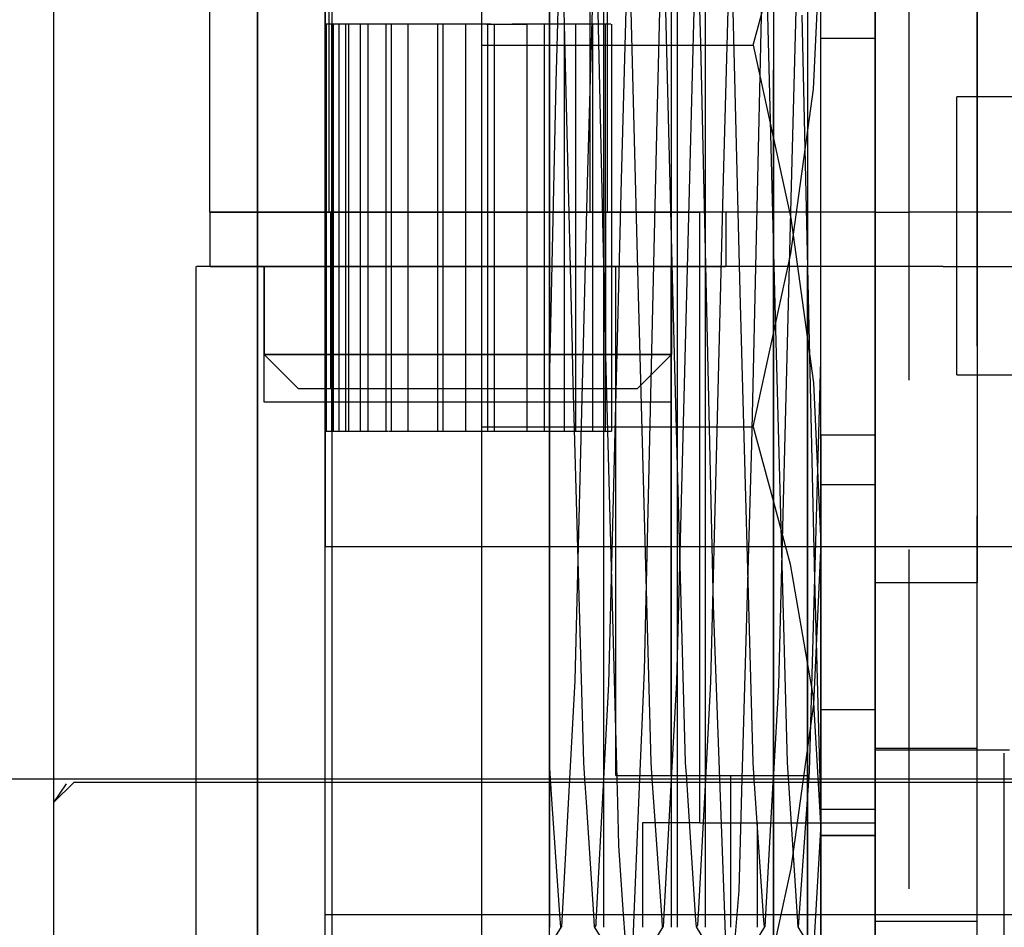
# Model space of a CAD drawing. Extents: x -156717 to 425753, y -51191 to 363295.
# Tile 160 of 256: x 135143 to 135158, y 108723 to 108737. Entities that reach past the tile are written whole.
import ezdxf

# ---------------------------------------------------------------- set-up
doc = ezdxf.new("R2010")
doc.units = 0
doc.header["$LTSCALE"] = 50
doc.linetypes.add('PHANTOM', pattern=[0.8, 0.45, -0.05, 0.1, -0.05, 0.1, -0.05])
doc.layers.get('0').update_dxf_attribs({"linetype": 'CONTINUOUS'})
doc.layers.add('DEFAULT_3', color=7, linetype='PHANTOM')

msp = doc.modelspace()

# ---------------------------------------------------------------- linework, layer by layer
at = {"color": 3, "linetype": 'Continuous'}
msp.add_line((135154.10948, 109187.89077), (135154.10948, 108142.23835), dxfattribs=at)
msp.add_line((135154.10948, 109187.89077), (135154.10948, 108142.23835), dxfattribs=at)
at = {"layer": 'DEFAULT_3', "color": 8, "linetype": 'PHANTOM'}
for p, q in [((135154.60955, 109187.89077), (135154.60955, 108208.24796)), ((135156.10977, 108211.2504), (135156.10977, 109187.89077)), ((135155.6097, 108854.34214), (135155.6097, 108211.74847)), ((135155.6097, 108211.74847), (135155.6097, 108854.34214)), ((135157.10991, 108211.74847), (135157.10991, 108854.34214)), ((135157.10991, 108211.74847), (135157.10991, 108854.34214)), ((135155.6097, 108733.72456), (135155.6097, 108753.32742)), ((135155.6097, 108753.32742), (135155.6097, 108713.32158)), ((135154.80958, 108728.84302), (135154.80958, 108742.1236)), ((135151.05802, 108741.37567), (135150.91695, 108736.1563)), ((135151.40688, 108741.37567), (135151.40688, 108736.49596)), ((135151.60911, 108736.49596), (135151.60911, 108741.37567)), ((135151.65911, 108741.37567), (135151.65911, 108736.49596)), ((135152.55511, 108741.37567), (135152.39189, 108735.09463)), ((135152.60926, 108733.72456), (135152.60926, 108741.37567)), ((135152.60926, 108733.72456), (135152.60926, 108741.37567)), ((135152.68986, 108741.37567), (135152.68986, 108731.39043)), ((135153.04078, 108736.20924), (135152.89748, 108741.37567)), ((135153.10933, 108736.49596), (135153.10933, 108741.37567)), ((135149.80885, 108741.13536), (135149.80885, 108736.18625)), ((135151.55763, 108741.13535), (135151.36829, 108734.15696)), ((135151.87361, 108734.20265), (135152.06156, 108741.13535)), ((135153.05932, 108741.13535), (135152.87114, 108734.23305)), ((135153.37467, 108734.20956), (135153.56012, 108741.13535)), ((135154.5591, 108741.13535), (135154.37003, 108734.11273)), ((135154.80958, 108731.5371), (135154.80958, 108741.13535)), ((135150.809, 108740.53591), (135150.809, 108732.55935)), ((135154.80958, 108730.43891), (135154.80958, 108740.37355)), ((135155.6097, 108740.37355), (135155.6097, 108730.43891)), ((135152.4345, 108739.99016), (135152.62365, 108732.57576)), ((135153.62145, 108732.54768), (135153.43134, 108739.99379)), ((135152.12059, 108732.50308), (135151.93538, 108739.87307)), ((135151.64681, 108731.41089), (135151.45931, 108739.5841)), ((135143.50793, 108739.27971), (135143.50793, 108733.37451)), ((135143.50793, 108739.27856), (135143.50793, 108733.40716)), ((135150.809, 108736.18625), (135150.809, 108738.59177)), ((135150.97517, 108738.57238), (135151.14335, 108731.71251)), ((135155.6097, 108728.26807), (135155.6097, 108738.38093)), ((135157.10991, 108738.38093), (135157.10991, 108728.26807)), ((135145.80827, 108736.49596), (135145.80827, 108737.95774)), ((135146.50837, 108737.95774), (135146.50837, 108733.37451)), ((135147.50851, 108737.95774), (135147.50851, 108733.37451)), ((135147.55853, 108737.95774), (135147.55853, 108736.49596)), ((135147.60853, 108736.49596), (135147.60853, 108737.95774)), ((135154.69842, 108735.53803), (135154.80958, 108737.90599)), ((135154.80958, 108724.92), (135154.80958, 108737.04269)), ((135155.6097, 108737.04269), (135155.6097, 108724.92)), ((135153.93212, 108736.82901), (135153.78528, 108730.30619)), ((135154.01636, 108736.82268), (135154.10948, 108733.12439)), ((135154.10948, 108713.32158), (135154.10948, 108736.82502)), ((135154.10948, 108713.32158), (135154.10948, 108736.82502)), ((135154.7185, 108728.31531), (135154.53133, 108736.62536)), ((135145.80827, 108733.72456), (135145.80827, 108736.49596)), ((135147.60289, 108736.49596), (135147.52234, 108736.49596)), ((135147.52234, 108736.49596), (135147.52234, 108733.72456)), ((135147.55853, 108736.49596), (135147.55853, 108733.72456)), ((135147.82826, 108736.49596), (135147.59975, 108736.49596)), ((135147.59975, 108736.49596), (135147.59975, 108733.72456)), ((135147.60463, 108736.49596), (135147.60284, 108736.49596)), ((135147.60284, 108736.49596), (135147.60289, 108736.49596)), ((135147.72002, 108736.49596), (135147.60463, 108736.49596)), ((135147.62491, 108736.49596), (135147.60494, 108736.49596)), ((135147.60571, 108736.49596), (135147.60571, 108733.72456)), ((135147.60576, 108736.49596), (135147.60576, 108733.72456)), ((135147.62497, 108736.49596), (135147.62497, 108733.72456)), ((135147.70644, 108736.49596), (135147.70644, 108736.18625)), ((135148.10431, 108736.49596), (135147.72338, 108736.49596)), ((135147.80571, 108736.49596), (135147.80571, 108736.18625)), ((135148.02454, 108736.49596), (135147.83635, 108736.49596)), ((135147.85133, 108736.49596), (135147.85133, 108736.18625)), ((135148.36156, 108736.49596), (135148.02454, 108736.49596)), ((135148.02454, 108736.49596), (135148.02454, 108736.18625)), ((135148.41964, 108736.49596), (135148.13612, 108736.49596)), ((135148.13612, 108736.49596), (135148.13612, 108736.18625)), ((135148.72326, 108736.49596), (135148.37423, 108736.49596)), ((135148.40083, 108736.49596), (135148.40083, 108736.18625)), ((135149.23891, 108736.49596), (135148.47822, 108736.49596)), ((135148.47822, 108736.49596), (135148.47822, 108736.18625)), ((135149.1105, 108736.49596), (135148.72326, 108736.49596)), ((135148.72326, 108736.49596), (135148.72326, 108736.18625)), ((135149.57511, 108736.49596), (135149.12559, 108736.49596)), ((135149.15921, 108736.49596), (135149.15921, 108736.18625)), ((135149.23891, 108736.49596), (135149.23891, 108736.18625)), ((135149.57511, 108736.49596), (135149.23891, 108736.49596)), ((135149.94554, 108736.49596), (135149.57511, 108736.49596)), ((135149.57511, 108736.49596), (135149.57511, 108736.18625)), ((135149.89951, 108736.49596), (135149.57511, 108736.49596)), ((135149.88306, 108736.49596), (135150.25738, 108736.49596)), ((135149.89951, 108736.49596), (135149.89951, 108736.18625)), ((135149.99533, 108736.49596), (135150.47796, 108736.49596)), ((135149.99533, 108736.49596), (135149.99533, 108736.18625)), ((135150.809, 108736.49596), (135150.25973, 108736.49596)), ((135150.47796, 108736.49596), (135150.47796, 108736.18625)), ((135150.81926, 108736.49596), (135150.64337, 108736.49596)), ((135151.23746, 108736.49596), (135150.71621, 108736.49596)), ((135150.7307, 108736.49596), (135150.7307, 108736.18625)), ((135151.12261, 108736.49596), (135150.809, 108736.49596)), ((135151.02881, 108736.49596), (135151.02881, 108736.18625)), ((135151.50607, 108736.49596), (135151.06178, 108736.49596)), ((135151.19167, 108736.49596), (135151.19167, 108736.18625)), ((135151.36604, 108736.49596), (135151.23746, 108736.49596)), ((135151.63169, 108736.49596), (135151.36604, 108736.49596)), ((135151.40688, 108736.49596), (135151.40688, 108736.18625)), ((135151.44562, 108736.49596), (135151.44562, 108736.18625)), ((135151.44682, 108736.49596), (135151.44682, 108736.18625)), ((135151.61112, 108736.49596), (135151.50607, 108736.49596)), ((135151.60493, 108736.49596), (135151.60493, 108736.18625)), ((135151.71333, 108736.49596), (135151.60898, 108736.49596)), ((135151.63169, 108736.49596), (135151.63169, 108736.18625)), ((135151.65911, 108736.49596), (135151.65911, 108736.18625)), ((135151.72194, 108736.49596), (135151.72194, 108736.18625)), ((135153.10933, 108733.72456), (135153.10933, 108736.49596)), ((135155.10962, 108736.28523), (135154.80958, 108736.28523)), ((135155.6097, 108736.28523), (135155.10962, 108736.28523)), ((135147.70644, 108736.18625), (135147.70644, 108733.72456)), ((135147.80571, 108736.18625), (135147.80571, 108733.72456)), ((135147.85133, 108736.18625), (135147.85133, 108733.72456)), ((135148.02454, 108736.18625), (135148.02454, 108733.72456)), ((135148.13612, 108736.18625), (135148.13612, 108733.72456)), ((135148.40083, 108736.18625), (135148.40083, 108733.72456)), ((135148.47822, 108736.18625), (135148.47822, 108733.72456)), ((135148.72326, 108736.18625), (135148.72326, 108733.72456)), ((135149.15921, 108736.18625), (135149.15921, 108733.72456)), ((135149.23891, 108736.18625), (135149.23891, 108733.72456)), ((135149.57511, 108736.18625), (135149.57511, 108733.72456)), ((135149.80885, 108736.18625), (135149.80885, 108734.25677)), ((135149.89951, 108736.18625), (135149.89951, 108733.72456)), ((135149.99533, 108736.18625), (135149.99533, 108733.72456)), ((135150.47796, 108736.18625), (135150.47796, 108733.72456)), ((135150.7307, 108736.18625), (135150.7307, 108733.72456)), ((135150.809, 108731.39059), (135150.809, 108736.18625)), ((135150.91695, 108736.1563), (135150.90305, 108735.64211)), ((135151.02881, 108736.18625), (135151.02881, 108733.72456)), ((135151.19167, 108736.18625), (135151.19167, 108733.72456)), ((135151.40688, 108736.18625), (135151.40688, 108733.72456)), ((135151.44562, 108736.18625), (135151.44562, 108733.72456)), ((135151.44682, 108736.18625), (135151.44682, 108733.72456)), ((135151.60493, 108736.18625), (135151.60493, 108733.72456)), ((135151.63169, 108736.18625), (135151.63169, 108733.72456)), ((135151.65911, 108736.18625), (135151.65911, 108733.72456)), ((135151.72194, 108736.18625), (135151.72194, 108733.72456)), ((135153.22679, 108727.92649), (135153.04078, 108736.20924)), ((135150.90305, 108735.64211), (135150.81013, 108731.39069)), ((135154.36576, 108733.11259), (135154.69842, 108735.53803)), ((135167.81398, 108735.42481), (135156.80987, 108735.42481)), ((135156.80987, 108735.42197), (135156.80987, 108735.42333)), ((135156.80987, 108731.32568), (135156.80987, 108735.42197)), ((135152.39189, 108735.09463), (135152.20466, 108726.96927)), ((135154.10948, 108734.81105), (135154.36576, 108733.63642)), ((135149.80885, 108734.25677), (135149.80885, 108731.39043)), ((135152.87114, 108734.23305), (135152.68276, 108726.80215)), ((135151.36829, 108734.15696), (135151.18463, 108726.82303)), ((135151.68424, 108726.77359), (135151.87361, 108734.20265)), ((135153.18697, 108726.8044), (135153.37467, 108734.20956)), ((135154.37003, 108734.11273), (135154.18203, 108726.75232)), ((135145.80827, 108733.72456), (135145.80827, 108733.37451)), ((135145.90872, 108733.72456), (135145.81369, 108733.72456)), ((135145.81371, 108733.72456), (135145.90017, 108733.72456)), ((135145.90017, 108733.72456), (135147.60576, 108733.72456)), ((135147.60576, 108733.72456), (135145.90872, 108733.72456)), ((135147.52234, 108733.72456), (135147.52234, 108733.37451)), ((135147.5587, 108733.72456), (135147.82722, 108733.72456)), ((135147.58353, 108733.72456), (135147.58353, 108733.37451)), ((135147.85481, 108733.72456), (135147.58369, 108733.72456)), ((135147.59975, 108733.72456), (135147.59975, 108733.37451)), ((135147.60571, 108733.72456), (135147.60571, 108733.37451)), ((135147.60576, 108733.72456), (135147.60576, 108733.37451)), ((135147.60576, 108733.72456), (135147.92677, 108733.72456)), ((135147.943, 108733.72456), (135147.60576, 108733.72456)), ((135147.62497, 108733.72456), (135147.62497, 108733.37451)), ((135147.70644, 108733.72456), (135147.70644, 108733.37451)), ((135147.80571, 108733.72456), (135147.80571, 108733.37451)), ((135147.82722, 108733.72456), (135149.60882, 108733.72456)), ((135147.85133, 108733.72456), (135147.85133, 108733.37451)), ((135149.60486, 108733.72456), (135147.85481, 108733.72456)), ((135147.92677, 108733.72456), (135149.60882, 108733.72456)), ((135149.61626, 108733.72456), (135147.943, 108733.72456)), ((135148.02454, 108733.72456), (135148.02454, 108733.37451)), ((135148.13612, 108733.72456), (135148.13612, 108733.37451)), ((135148.40083, 108733.72456), (135148.40083, 108733.37451)), ((135148.47822, 108733.72456), (135148.47822, 108733.37451)), ((135148.72326, 108733.72456), (135148.72326, 108733.37451)), ((135149.15921, 108733.72456), (135149.15921, 108733.37451)), ((135149.23891, 108733.72456), (135149.23891, 108733.37451)), ((135149.57511, 108733.72456), (135149.57511, 108733.37451)), ((135150.809, 108733.72456), (135149.60486, 108733.72456)), ((135149.60882, 108733.72456), (135150.23034, 108733.72456)), ((135149.60882, 108733.72456), (135150.809, 108733.72456)), ((135149.80885, 108733.72456), (135149.61626, 108733.72456)), ((135150.809, 108733.72456), (135149.80885, 108733.72456)), ((135149.89951, 108733.72456), (135149.89951, 108732.92444)), ((135149.99533, 108733.72456), (135149.99533, 108732.92444)), ((135150.23034, 108733.72456), (135150.83512, 108733.72456)), ((135150.47796, 108733.72456), (135150.47796, 108732.92444)), ((135150.7307, 108733.72456), (135150.7307, 108732.92444)), ((135151.36674, 108733.72456), (135150.809, 108733.72456)), ((135151.29755, 108733.72456), (135150.809, 108733.72456)), ((135150.809, 108733.72456), (135151.44562, 108733.72456)), ((135150.83512, 108733.72456), (135151.40688, 108733.72456)), ((135151.02881, 108733.72456), (135151.02881, 108732.92444)), ((135151.19167, 108733.72456), (135151.19167, 108732.92444)), ((135151.60493, 108733.72456), (135151.29755, 108733.72456)), ((135151.44562, 108733.72456), (135151.36674, 108733.72456)), ((135151.40688, 108733.72456), (135151.72194, 108733.72456)), ((135151.44562, 108733.72456), (135151.44562, 108732.92444)), ((135151.63395, 108733.72456), (135151.44562, 108733.72456)), ((135151.44562, 108733.72456), (135151.65895, 108733.72456)), ((135151.44682, 108733.72456), (135151.44682, 108732.92444)), ((135151.60493, 108733.72456), (135151.60493, 108732.92444)), ((135152.60926, 108733.72456), (135151.60493, 108733.72456)), ((135151.63169, 108733.72456), (135151.63169, 108732.92444)), ((135151.63412, 108733.72456), (135151.63412, 108732.92444)), ((135151.72194, 108733.72456), (135152.06287, 108733.72456)), ((135151.72194, 108733.72456), (135151.72194, 108732.92444)), ((135152.06287, 108733.72456), (135152.60926, 108733.72456)), ((135153.10933, 108733.72456), (135152.60926, 108733.72456)), ((135152.60926, 108733.72456), (135153.02673, 108733.72456)), ((135152.60926, 108732.92444), (135152.60926, 108733.72456)), ((135152.60926, 108732.92444), (135152.60926, 108733.72456)), ((135153.40395, 108733.72456), (135153.02673, 108733.72456)), ((135153.02673, 108732.92444), (135153.02673, 108733.72456)), ((135153.40395, 108733.72456), (135153.10933, 108733.72456)), ((135153.10933, 108732.92444), (135153.10933, 108733.72456)), ((135154.10948, 108733.72456), (135153.40395, 108733.72456)), ((135153.40937, 108733.72456), (135153.40937, 108732.92444)), ((135155.10962, 108733.72456), (135154.10948, 108733.72456)), ((135155.6097, 108733.72456), (135155.10962, 108733.72456)), ((135155.6097, 108733.72456), (135156.10977, 108733.72456)), ((135155.6097, 108733.72456), (135155.6097, 108733.72456)), ((135160.31038, 108733.72456), (135156.10977, 108733.72456)), ((135154.36576, 108733.63642), (135154.69842, 108731.21099)), ((135143.50793, 108733.40716), (135143.50793, 108727.50671)), ((135143.50793, 108733.37451), (135143.50793, 108727.4693)), ((135145.80827, 108733.37451), (135145.80827, 108732.92444)), ((135146.50837, 108733.37451), (135146.50837, 108728.79127)), ((135147.50851, 108733.37451), (135147.50851, 108728.79127)), ((135147.52234, 108733.37451), (135147.52234, 108732.92444)), ((135147.58353, 108733.37451), (135147.58353, 108732.92444)), ((135147.59975, 108733.37451), (135147.59975, 108732.92444)), ((135147.60571, 108733.37451), (135147.60571, 108732.92444)), ((135147.60576, 108733.37451), (135147.60576, 108732.92444)), ((135147.62497, 108733.37451), (135147.62497, 108732.92444)), ((135147.70644, 108733.37451), (135147.70644, 108732.92444)), ((135147.80571, 108733.37451), (135147.80571, 108732.92444)), ((135147.85133, 108733.37451), (135147.85133, 108732.92444)), ((135148.02454, 108733.37451), (135148.02454, 108732.92444)), ((135148.13612, 108733.37451), (135148.13612, 108732.92444)), ((135148.40083, 108733.37451), (135148.40083, 108732.92444)), ((135148.47822, 108733.37451), (135148.47822, 108732.92444)), ((135148.72326, 108733.37451), (135148.72326, 108732.92444)), ((135149.15921, 108733.37451), (135149.15921, 108732.92444)), ((135149.23891, 108733.37451), (135149.23891, 108732.92444)), ((135149.57511, 108733.37451), (135149.57511, 108732.92444)), ((135154.10948, 108733.12439), (135154.12389, 108732.55209)), ((135154.10948, 108731.93796), (135154.36576, 108733.11259)), ((135145.60825, 108731.62425), (135145.60825, 108732.92444)), ((135145.71221, 108732.92444), (135145.61397, 108732.92444)), ((135146.60838, 108732.92444), (135145.71221, 108732.92444)), ((135145.8137, 108732.92444), (135145.9018, 108732.92444)), ((135145.9018, 108732.92444), (135146.60838, 108732.92444)), ((135146.60838, 108732.92444), (135146.60838, 108731.62425)), ((135146.60838, 108732.92444), (135147.60576, 108732.92444)), ((135147.60576, 108732.92444), (135146.60838, 108732.92444)), ((135146.6084, 108731.62425), (135146.6084, 108732.92444)), ((135147.10846, 108732.92444), (135146.6084, 108732.92444)), ((135146.6084, 108731.62425), (135146.6084, 108732.92444)), ((135146.60863, 108732.92444), (135147.10865, 108732.92444)), ((135147.60576, 108732.92444), (135147.10846, 108732.92444)), ((135147.10865, 108732.92444), (135147.60576, 108732.92444)), ((135147.52234, 108732.92444), (135147.52234, 108731.62425)), ((135147.58353, 108732.92444), (135147.58353, 108731.62425)), ((135147.59975, 108732.92444), (135147.59975, 108731.62425)), ((135147.60571, 108732.92444), (135147.60571, 108731.62425)), ((135147.60576, 108732.92444), (135147.60576, 108731.62425)), ((135147.60576, 108732.92444), (135149.60295, 108732.92444)), ((135147.60576, 108732.92444), (135147.93344, 108732.92444)), ((135148.12433, 108732.92444), (135147.60576, 108732.92444)), ((135147.84829, 108732.92444), (135147.60576, 108732.92444)), ((135147.62497, 108732.92444), (135147.62497, 108731.62425)), ((135147.70644, 108732.92444), (135147.70644, 108731.62425)), ((135147.80571, 108732.92444), (135147.80571, 108731.62425)), ((135148.14428, 108732.92444), (135147.84829, 108732.92444)), ((135147.85133, 108732.92444), (135147.85133, 108731.62425)), ((135147.93344, 108732.92444), (135149.61626, 108732.92444)), ((135148.02454, 108732.92444), (135148.02454, 108731.62425)), ((135149.80885, 108732.92444), (135148.12433, 108732.92444)), ((135148.13612, 108732.92444), (135148.13612, 108731.62425)), ((135149.60882, 108732.92444), (135148.14428, 108732.92444)), ((135148.40083, 108732.92444), (135148.40083, 108731.62425)), ((135148.47822, 108732.92444), (135148.47822, 108731.62425)), ((135148.72326, 108732.92444), (135148.72326, 108731.62425)), ((135149.15921, 108732.92444), (135149.15921, 108731.39043)), ((135149.23891, 108732.92444), (135149.23891, 108731.39043)), ((135149.57511, 108732.92444), (135149.57511, 108731.39043)), ((135149.60295, 108732.92444), (135150.28174, 108732.92444)), ((135150.37214, 108732.92444), (135149.60882, 108732.92444)), ((135149.61626, 108732.92444), (135149.80885, 108732.92444)), ((135150.28174, 108732.92444), (135149.80885, 108732.92444)), ((135149.80885, 108732.92444), (135150.809, 108732.92444)), ((135149.89951, 108732.92444), (135149.89951, 108731.39043)), ((135149.99533, 108732.92444), (135149.99533, 108731.39043)), ((135150.809, 108732.92444), (135150.28174, 108732.92444)), ((135150.28174, 108732.92444), (135150.809, 108732.92444)), ((135150.809, 108732.92444), (135150.37214, 108732.92444)), ((135150.47796, 108732.92444), (135150.47796, 108731.39043)), ((135150.7307, 108732.92444), (135150.7307, 108731.62425)), ((135151.11361, 108732.92444), (135150.809, 108732.92444)), ((135151.10749, 108732.92444), (135150.809, 108732.92444)), ((135150.809, 108732.92444), (135151.28801, 108732.92444)), ((135150.809, 108732.92444), (135151.60493, 108732.92444)), ((135151.02881, 108732.92444), (135151.02881, 108731.62425)), ((135151.44562, 108732.92444), (135151.10749, 108732.92444)), ((135151.44562, 108732.92444), (135151.11361, 108732.92444)), ((135151.19167, 108732.92444), (135151.19167, 108731.62425)), ((135151.28801, 108732.92444), (135151.60493, 108732.92444)), ((135151.44562, 108732.92444), (135151.44562, 108731.62425)), ((135151.60493, 108732.92444), (135151.44562, 108732.92444)), ((135151.78769, 108732.92444), (135151.44562, 108732.92444)), ((135151.44682, 108732.92444), (135151.44682, 108731.62425)), ((135151.60493, 108732.92444), (135151.60493, 108731.62425)), ((135152.60924, 108732.92444), (135151.60493, 108732.92444)), ((135151.60493, 108732.92444), (135152.60926, 108732.92444)), ((135151.60493, 108732.92444), (135152.20146, 108732.92444)), ((135151.63169, 108732.92444), (135151.63169, 108731.62425)), ((135151.63412, 108732.92444), (135151.63412, 108731.62425)), ((135151.72194, 108732.92444), (135151.72194, 108731.62425)), ((135152.10918, 108732.92444), (135151.78769, 108732.92444)), ((135151.78769, 108731.62425), (135151.78769, 108732.92444)), ((135152.60475, 108732.92444), (135152.10918, 108732.92444)), ((135152.20146, 108732.92444), (135152.60901, 108732.92444)), ((135153.10933, 108732.92444), (135152.60475, 108732.92444)), ((135152.60476, 108731.39043), (135152.60476, 108732.92444)), ((135152.60924, 108731.62425), (135152.60924, 108732.92444)), ((135152.60924, 108731.62425), (135152.60924, 108732.92444)), ((135152.60926, 108732.92444), (135152.60926, 108731.62425)), ((135152.60926, 108731.39043), (135152.60926, 108732.92444)), ((135152.60926, 108731.39043), (135152.60926, 108732.92444)), ((135152.60926, 108732.92444), (135153.02673, 108732.92444)), ((135153.02673, 108731.62425), (135153.02673, 108732.92444)), ((135153.02673, 108732.92444), (135153.31229, 108732.92444)), ((135153.10933, 108731.62425), (135153.10933, 108732.92444)), ((135153.40395, 108732.92444), (135153.10933, 108732.92444)), ((135153.31229, 108732.92444), (135153.40394, 108732.92444)), ((135154.10948, 108732.92444), (135153.40395, 108732.92444)), ((135154.60955, 108732.92444), (135154.10948, 108732.92444)), ((135154.60955, 108725.42335), (135154.60955, 108732.92444)), ((135154.60955, 108732.92444), (135154.60955, 108732.92444)), ((135154.60956, 108713.32158), (135154.60956, 108732.92444)), ((135155.10962, 108732.92444), (135154.60956, 108732.92444)), ((135156.60984, 108732.92444), (135155.10962, 108732.92444)), ((135156.60984, 108732.92444), (135160.61042, 108732.92444)), ((135150.809, 108732.55935), (135150.809, 108731.39043)), ((135152.14997, 108731.42704), (135152.12059, 108732.50308)), ((135152.62365, 108732.57576), (135152.65421, 108731.44008)), ((135153.80895, 108725.61366), (135153.62145, 108732.54768)), ((135154.12389, 108732.55209), (135154.30954, 108725.61366)), ((135153.80943, 108730.56277), (135154.10948, 108731.93796)), ((135145.60825, 108731.12418), (135145.60825, 108731.62425)), ((135147.10846, 108731.12418), (135146.60838, 108731.62425)), ((135147.00743, 108731.62425), (135146.60838, 108731.62425)), ((135146.60838, 108731.62425), (135147.01331, 108731.62425)), ((135146.6084, 108730.92415), (135146.6084, 108731.62425)), ((135146.6084, 108730.92415), (135146.6084, 108731.62425)), ((135147.60576, 108731.62425), (135147.00743, 108731.62425)), ((135147.01331, 108731.62425), (135147.10865, 108731.62425)), ((135147.10865, 108731.62425), (135147.606, 108731.62425)), ((135147.52234, 108731.62425), (135147.52234, 108731.12418)), ((135147.58353, 108731.62425), (135147.58353, 108731.12418)), ((135147.59975, 108731.62425), (135147.59975, 108731.12418)), ((135147.60571, 108731.62425), (135147.60571, 108731.12418)), ((135147.60576, 108731.62425), (135147.60576, 108731.12418)), ((135149.20614, 108731.62425), (135147.60576, 108731.62425)), ((135147.606, 108731.62425), (135147.8292, 108731.62425)), ((135147.62497, 108731.62425), (135147.62497, 108731.12418)), ((135147.70644, 108731.62425), (135147.70644, 108731.12418)), ((135147.80571, 108731.62425), (135147.80571, 108731.12418)), ((135147.8292, 108731.62425), (135148.10282, 108731.62425)), ((135147.85133, 108731.62425), (135147.85133, 108731.12418)), ((135148.02454, 108731.62425), (135148.02454, 108731.12418)), ((135148.10282, 108731.62425), (135148.43025, 108731.62425)), ((135148.13612, 108731.62425), (135148.13612, 108731.12418)), ((135148.40083, 108731.62425), (135148.40083, 108731.12418)), ((135148.43025, 108731.62425), (135148.72326, 108731.62425)), ((135148.47822, 108731.62425), (135148.47822, 108731.12418)), ((135148.72326, 108731.62425), (135148.72326, 108731.12418)), ((135148.72326, 108731.62425), (135149.19388, 108731.62425)), ((135149.19388, 108731.62425), (135149.61469, 108731.62425)), ((135149.60295, 108731.62425), (135149.20614, 108731.62425)), ((135149.9605, 108731.62425), (135149.60295, 108731.62425)), ((135149.61469, 108731.62425), (135149.94758, 108731.62425)), ((135149.94758, 108731.62425), (135150.809, 108731.62425)), ((135150.47796, 108731.62425), (135149.9605, 108731.62425)), ((135150.809, 108731.62425), (135150.47796, 108731.62425)), ((135150.7307, 108731.62425), (135150.7307, 108731.12418)), ((135150.809, 108731.62425), (135151.60493, 108731.62425)), ((135151.23746, 108731.62425), (135150.809, 108731.62425)), ((135151.02881, 108731.62425), (135151.02881, 108731.12418)), ((135151.14335, 108731.71251), (135151.15197, 108731.39989)), ((135151.19167, 108731.62425), (135151.19167, 108731.12418)), ((135151.60493, 108731.62425), (135151.23746, 108731.62425)), ((135151.44562, 108731.62425), (135151.44562, 108731.12418)), ((135151.44682, 108731.62425), (135151.44682, 108731.12418)), ((135151.60493, 108731.62425), (135151.60493, 108731.12418)), ((135151.60493, 108731.62425), (135152.21021, 108731.62425)), ((135152.10918, 108731.62425), (135151.60493, 108731.62425)), ((135151.63169, 108731.62425), (135151.63169, 108731.12418)), ((135151.63412, 108731.62425), (135151.63412, 108731.12418)), ((135151.72194, 108731.62425), (135151.72194, 108731.12418)), ((135151.78769, 108731.12418), (135151.78769, 108731.62425)), ((135152.10918, 108731.12418), (135152.60926, 108731.62425)), ((135152.20433, 108731.62425), (135152.10918, 108731.62425)), ((135152.60926, 108731.62425), (135152.20433, 108731.62425)), ((135152.21021, 108731.62425), (135152.60926, 108731.62425)), ((135152.60924, 108730.92415), (135152.60924, 108731.62425)), ((135152.60924, 108730.92415), (135152.60924, 108731.62425)), ((135153.02673, 108730.92415), (135153.02673, 108731.62425)), ((135153.10933, 108731.12418), (135153.10933, 108731.62425)), ((135154.64264, 108725.48194), (135154.80958, 108731.5368)), ((135154.80958, 108722.63956), (135154.80958, 108731.5371)), ((135149.15921, 108731.39043), (135149.15921, 108731.12418)), ((135149.23891, 108731.39043), (135149.23891, 108731.12418)), ((135149.57511, 108731.39043), (135149.57511, 108731.12418)), ((135149.80885, 108731.39043), (135149.80885, 108726.27862)), ((135149.89951, 108731.39043), (135149.89951, 108731.12418)), ((135149.99533, 108731.39043), (135149.99533, 108731.12418)), ((135150.47796, 108731.39043), (135150.47796, 108731.12418)), ((135150.809, 108725.61366), (135150.809, 108731.39043)), ((135150.809, 108731.39043), (135150.809, 108725.61366)), ((135151.15197, 108731.39989), (135151.31155, 108725.61366)), ((135151.80641, 108725.37334), (135151.64681, 108731.41089)), ((135152.3087, 108725.61366), (135152.14997, 108731.42704)), ((135152.60476, 108730.92415), (135152.60476, 108731.39043)), ((135152.60926, 108725.37334), (135152.60926, 108731.39043)), ((135152.60926, 108725.37334), (135152.60926, 108731.39043)), ((135152.65421, 108731.44008), (135152.81098, 108725.61367)), ((135152.68986, 108731.39043), (135152.68986, 108725.37334)), ((135154.69842, 108731.21099), (135154.80958, 108728.84302)), ((135167.81398, 108731.32421), (135156.80987, 108731.32421)), ((135145.60825, 108730.49509), (135145.60825, 108731.12418)), ((135147.10865, 108731.12418), (135147.606, 108731.12418)), ((135147.52234, 108731.12418), (135147.52234, 108730.49509)), ((135147.58369, 108731.12418), (135147.84698, 108731.12418)), ((135147.59975, 108731.12418), (135147.59975, 108730.49509)), ((135147.60571, 108731.12418), (135147.60571, 108730.49509)), ((135147.60576, 108731.12418), (135147.60576, 108730.49509)), ((135147.606, 108731.12418), (135147.8292, 108731.12418)), ((135147.62497, 108731.12418), (135147.62497, 108730.49509)), ((135147.70644, 108731.12418), (135147.70644, 108730.49509)), ((135147.80571, 108731.12418), (135147.80571, 108730.49509)), ((135147.8292, 108731.12418), (135148.10282, 108731.12418)), ((135147.84698, 108731.12418), (135148.10282, 108731.12418)), ((135147.85133, 108731.12418), (135147.85133, 108730.49509)), ((135148.02454, 108731.12418), (135148.02454, 108730.49509)), ((135148.10282, 108731.12418), (135148.43025, 108731.12418)), ((135148.10282, 108731.12418), (135148.43025, 108731.12418)), ((135148.13612, 108731.12418), (135148.13612, 108730.49509)), ((135148.40083, 108731.12418), (135148.40083, 108730.49509)), ((135148.43025, 108731.12418), (135148.72326, 108731.12418)), ((135148.43025, 108731.12418), (135148.72326, 108731.12418)), ((135148.47822, 108731.12418), (135148.47822, 108730.49509)), ((135148.72326, 108731.12418), (135149.19388, 108731.12418)), ((135148.72326, 108731.12418), (135149.19388, 108731.12418)), ((135148.72326, 108731.12418), (135148.72326, 108730.49509)), ((135149.15921, 108731.12418), (135149.15921, 108730.49509)), ((135149.19388, 108731.12418), (135149.60486, 108731.12418)), ((135149.19388, 108731.12418), (135149.61372, 108731.12418)), ((135149.23891, 108731.12418), (135149.23891, 108730.49509)), ((135149.57511, 108731.12418), (135149.57511, 108730.49509)), ((135149.60486, 108731.12418), (135150.809, 108731.12418)), ((135149.61372, 108731.12418), (135150.809, 108731.12418)), ((135149.89951, 108731.12418), (135149.89951, 108730.49509)), ((135149.99533, 108731.12418), (135149.99533, 108730.49509)), ((135150.47796, 108731.12418), (135150.47796, 108730.49509)), ((135150.7307, 108731.12418), (135150.7307, 108730.49509)), ((135150.809, 108731.12418), (135151.44562, 108731.12418)), ((135150.809, 108731.12418), (135151.35885, 108731.12418)), ((135151.02881, 108731.12418), (135151.02881, 108730.49509)), ((135151.19167, 108731.12418), (135151.19167, 108730.49509)), ((135151.35885, 108731.12418), (135151.44712, 108731.12418)), ((135151.44562, 108731.12418), (135151.44562, 108730.49509)), ((135151.44562, 108731.12418), (135151.77427, 108731.12418)), ((135151.44682, 108731.12418), (135151.44682, 108730.49509)), ((135151.44712, 108731.12418), (135151.63395, 108731.12418)), ((135151.60493, 108731.12418), (135151.60493, 108730.49509)), ((135151.63169, 108731.12418), (135151.63169, 108730.49509)), ((135151.72194, 108731.12418), (135151.72194, 108730.49509)), ((135151.77427, 108731.12418), (135152.10899, 108731.12418)), ((135151.78769, 108730.49509), (135151.78769, 108731.12418)), ((135153.10933, 108730.49509), (135153.10933, 108731.12418)), ((135147.10846, 108730.92415), (135146.6084, 108730.92415)), ((135147.606, 108730.92415), (135147.10846, 108730.92415)), ((135147.8292, 108730.92415), (135147.606, 108730.92415)), ((135147.60853, 108730.49509), (135147.60853, 108730.92415)), ((135147.60853, 108730.49509), (135147.60853, 108730.92415)), ((135147.8292, 108730.92415), (135147.60853, 108730.92415)), ((135148.12433, 108730.92415), (135147.8292, 108730.92415)), ((135148.10282, 108730.92415), (135147.8292, 108730.92415)), ((135148.43025, 108730.92415), (135148.10282, 108730.92415)), ((135149.80885, 108730.92415), (135148.12433, 108730.92415)), ((135148.61915, 108730.92415), (135148.43025, 108730.92415)), ((135149.80885, 108730.92415), (135148.61915, 108730.92415)), ((135150.47796, 108730.92415), (135149.80885, 108730.92415)), ((135150.61202, 108730.92415), (135149.80885, 108730.92415)), ((135150.809, 108730.92415), (135150.47796, 108730.92415)), ((135150.809, 108730.92415), (135150.61202, 108730.92415)), ((135151.11361, 108730.92415), (135150.809, 108730.92415)), ((135151.44562, 108730.92415), (135150.809, 108730.92415)), ((135151.44562, 108730.92415), (135151.11361, 108730.92415)), ((135151.60493, 108730.92415), (135151.44562, 108730.92415)), ((135151.60911, 108730.92415), (135151.44562, 108730.92415)), ((135152.60924, 108730.92415), (135151.60493, 108730.92415)), ((135151.60911, 108730.49509), (135151.60911, 108730.92415)), ((135151.60911, 108730.49509), (135151.60911, 108730.92415)), ((135152.60476, 108730.49509), (135152.60476, 108730.92415)), ((135153.02673, 108730.49509), (135153.02673, 108730.92415)), ((135145.60825, 108728.79127), (135145.60825, 108730.49509)), ((135147.52234, 108730.49509), (135147.606, 108730.49509)), ((135147.59975, 108730.49509), (135147.8292, 108730.49509)), ((135147.60548, 108730.49509), (135147.69159, 108730.49509)), ((135147.606, 108730.49509), (135147.61114, 108730.49509)), ((135147.60853, 108728.79127), (135147.60853, 108730.49509)), ((135147.60853, 108728.79127), (135147.60853, 108730.49509)), ((135147.60853, 108728.79127), (135147.60853, 108730.49509)), ((135147.61146, 108730.49509), (135147.6245, 108730.49509)), ((135147.6973, 108730.49509), (135148.10282, 108730.49509)), ((135147.83635, 108730.49509), (135148.02454, 108730.49509)), ((135148.02454, 108730.49509), (135148.43025, 108730.49509)), ((135148.13612, 108730.49509), (135148.41964, 108730.49509)), ((135148.44205, 108730.49509), (135148.72326, 108730.49509)), ((135148.47822, 108730.49509), (135149.23891, 108730.49509)), ((135148.72326, 108730.49509), (135149.19388, 108730.49509)), ((135149.20614, 108730.49509), (135149.57511, 108730.49509)), ((135149.23891, 108730.49509), (135149.60486, 108730.49509)), ((135149.57511, 108730.49509), (135149.94758, 108730.49509)), ((135149.60486, 108730.49509), (135149.89951, 108730.49509)), ((135149.80885, 108730.56277), (135150.809, 108730.56277)), ((135149.89093, 108730.49509), (135150.47796, 108730.49509)), ((135149.9605, 108730.49509), (135150.47796, 108730.49509)), ((135150.47796, 108730.49509), (135150.81926, 108730.49509)), ((135150.47796, 108730.49509), (135150.71621, 108730.49509)), ((135150.71621, 108730.49509), (135151.23746, 108730.49509)), ((135150.71621, 108730.49509), (135150.99005, 108730.49509)), ((135150.809, 108730.56277), (135153.80943, 108730.56277)), ((135150.93747, 108730.49509), (135151.23746, 108730.49509)), ((135151.23746, 108730.49509), (135151.36604, 108730.49509)), ((135151.23746, 108730.49509), (135151.50607, 108730.49509)), ((135151.36604, 108730.49509), (135151.63169, 108730.49509)), ((135151.44712, 108730.49509), (135151.44682, 108730.49509)), ((135151.50607, 108730.49509), (135151.61184, 108730.49509)), ((135151.60898, 108730.49509), (135151.72194, 108730.49509)), ((135151.60911, 108725.37334), (135151.60911, 108730.49509)), ((135151.60911, 108725.37334), (135151.60911, 108730.49509)), ((135151.60911, 108725.37334), (135151.60911, 108730.49509)), ((135151.78769, 108725.42335), (135151.78769, 108730.49509)), ((135152.60476, 108725.42335), (135152.60476, 108730.49509)), ((135153.02673, 108725.37334), (135153.02673, 108730.49509)), ((135153.10933, 108725.37334), (135153.10933, 108730.49509)), ((135153.80943, 108730.56277), (135154.10948, 108729.45394)), ((135154.80958, 108730.43891), (135154.80958, 108724.3422)), ((135155.10962, 108730.43891), (135154.80958, 108730.43891)), ((135155.6097, 108730.43891), (135155.10962, 108730.43891)), ((135155.6097, 108724.53315), (135155.6097, 108730.42389)), ((135153.78528, 108730.30619), (135153.6455, 108725.37334)), ((135155.10962, 108729.70633), (135154.80958, 108729.70633)), ((135155.6097, 108729.70633), (135155.10962, 108729.70633)), ((135154.10948, 108729.45394), (135154.35832, 108728.53433)), ((135145.60825, 108725.37334), (135145.60825, 108728.79127)), ((135146.50837, 108728.79127), (135146.50837, 108725.37334)), ((135147.50851, 108725.37334), (135147.50851, 108728.79127)), ((135149.80885, 108728.79127), (135147.50851, 108728.79127)), ((135147.60853, 108725.37334), (135147.60853, 108728.79127)), ((135147.60853, 108725.37334), (135147.60853, 108728.79127)), ((135147.60853, 108725.37334), (135147.60853, 108728.79127)), ((135150.809, 108728.79127), (135149.80885, 108728.79127)), ((135150.809, 108728.79127), (135149.80885, 108728.79127)), ((135154.10948, 108728.79127), (135150.809, 108728.79127)), ((135154.10948, 108728.79127), (135150.809, 108728.79127)), ((135155.10962, 108728.79127), (135154.10948, 108728.79127)), ((135155.10962, 108728.79127), (135154.10948, 108728.79127)), ((135154.80958, 108728.84302), (135154.69847, 108726.47559)), ((135154.80958, 108723.09071), (135154.80958, 108728.84302)), ((135159.53758, 108728.79127), (135155.10962, 108728.79127)), ((135159.53758, 108728.79127), (135155.10962, 108728.79127)), ((135154.35832, 108728.53433), (135154.69441, 108726.57492)), ((135154.80844, 108724.99569), (135154.7185, 108728.31531)), ((135155.6097, 108728.26807), (135155.6097, 108723.27303)), ((135155.6097, 108728.26807), (135157.10991, 108728.26807)), ((135155.6097, 108728.26807), (135157.10991, 108728.26807)), ((135157.10991, 108723.27303), (135157.10991, 108728.26807)), ((135153.31951, 108725.37334), (135153.22679, 108727.92649)), ((135143.50793, 108727.50671), (135143.50793, 108725.37334)), ((135143.50793, 108727.4693), (135143.50793, 108725.37334)), ((135152.20466, 108726.96927), (135152.13736, 108725.37334)), ((135151.18463, 108726.82303), (135151.10553, 108725.37334)), ((135151.61088, 108725.37334), (135151.68424, 108726.77359)), ((135152.68276, 108726.80215), (135152.60469, 108725.37334)), ((135153.11154, 108725.37334), (135153.18697, 108726.8044)), ((135154.18203, 108726.75232), (135154.10948, 108725.44734)), ((135154.69441, 108726.57492), (135154.80958, 108724.62541)), ((135154.69847, 108726.47559), (135154.36587, 108724.05024)), ((135149.80885, 108726.27862), (135149.80885, 108725.37334)), ((135155.10962, 108726.39048), (135154.80958, 108726.39048)), ((135155.10962, 108726.39048), (135154.80958, 108726.39048)), ((135155.6097, 108726.39048), (135155.10962, 108726.39048)), ((135155.6097, 108726.39048), (135155.10962, 108726.39048)), ((135155.6097, 108725.82341), (135155.6097, 108715.82195)), ((135155.6097, 108725.82341), (135157.10991, 108725.82341)), ((135155.6097, 108725.82341), (135157.10991, 108725.82341)), ((135157.10991, 108715.82195), (135157.10991, 108725.82341)), ((135155.6097, 108725.79839), (135157.58577, 108725.79839)), ((135155.6097, 108720.82268), (135155.6097, 108725.79276)), ((135157.50998, 108715.89382), (135157.50998, 108725.75153)), ((135150.82537, 108725.37334), (135150.80873, 108725.61363)), ((135150.809, 108725.37334), (135150.809, 108725.61366)), ((135150.809, 108725.61366), (135150.809, 108725.37334)), ((135151.31155, 108725.61369), (135151.32723, 108725.37334)), ((135152.32532, 108725.37334), (135152.3087, 108725.61366)), ((135152.81098, 108725.61368), (135152.8267, 108725.37334)), ((135153.82542, 108725.37334), (135153.80895, 108725.61366)), ((135154.30954, 108725.61367), (135154.46895, 108723.19276)), ((135151.78769, 108725.42335), (135152.17867, 108725.42335)), ((135152.17867, 108725.42335), (135152.60476, 108725.42335)), ((135152.60476, 108725.42335), (135153.10933, 108725.42335)), ((135153.10933, 108725.42335), (135153.41564, 108725.42335)), ((135153.41564, 108725.42335), (135154.10948, 108725.42335)), ((135153.48237, 108724.72325), (135153.48237, 108725.42335)), ((135154.10948, 108725.44734), (135154.10258, 108725.32333)), ((135154.10948, 108725.42335), (135154.60951, 108725.42335)), ((135154.47819, 108723.18502), (135154.64264, 108725.48194)), ((135154.60955, 108725.42335), (135154.60955, 108725.42335)), ((135154.60955, 108725.42335), (135154.60955, 108713.32158)), ((135143.50793, 108725.37334), (135143.80797, 108725.37334)), ((135143.50793, 108725.37334), (135143.50793, 108725.02329)), ((135143.50793, 108725.37334), (135143.50793, 108725.02329)), ((135143.80797, 108725.32333), (135143.50793, 108725.02329)), ((135143.69403, 108725.30085), (135143.50793, 108725.02329)), ((135143.80797, 108725.37334), (135147.50851, 108725.37334)), ((135143.80797, 108725.32333), (135147.50851, 108725.32333)), ((135145.60825, 108725.02329), (135145.60825, 108725.37334)), ((135146.50837, 108725.37334), (135146.50837, 108724.37417)), ((135147.50851, 108725.37334), (135149.80885, 108725.37334)), ((135147.50851, 108723.37304), (135147.50851, 108725.37334)), ((135147.50851, 108725.32333), (135149.80885, 108725.32333)), ((135147.60853, 108723.37304), (135147.60853, 108725.37334)), ((135147.60853, 108723.37304), (135147.60853, 108725.37334)), ((135147.60853, 108723.37304), (135147.60853, 108725.37334)), ((135149.80885, 108725.37334), (135150.809, 108725.37334)), ((135149.80885, 108725.37334), (135149.80885, 108723.37305)), ((135149.80885, 108725.32333), (135150.809, 108725.32333)), ((135150.809, 108725.37334), (135151.31155, 108725.37334)), ((135150.809, 108725.14203), (135150.809, 108725.37334)), ((135150.809, 108725.37334), (135150.809, 108724.99511)), ((135150.809, 108725.32333), (135151.31155, 108725.32333)), ((135150.85136, 108724.99805), (135150.82537, 108725.37334)), ((135151.10553, 108725.37334), (135150.99639, 108723.37305)), ((135151.31155, 108725.37334), (135152.3087, 108725.37334)), ((135151.31155, 108725.32333), (135152.3087, 108725.32333)), ((135151.32723, 108725.37334), (135151.34959, 108725.03037)), ((135151.50029, 108723.26244), (135151.61088, 108725.37334)), ((135151.60911, 108724.99511), (135151.60911, 108725.37334)), ((135151.60911, 108724.99511), (135151.60911, 108725.37334)), ((135151.60911, 108724.99511), (135151.60911, 108725.37334)), ((135151.8157, 108725.02173), (135151.80641, 108725.37334)), ((135152.13736, 108725.37334), (135152.05299, 108723.37305)), ((135152.3087, 108725.37334), (135152.81098, 108725.37334)), ((135152.3087, 108725.32333), (135152.81098, 108725.32333)), ((135152.34413, 108725.10124), (135152.32532, 108725.37334)), ((135152.60469, 108725.37334), (135152.49541, 108723.37305)), ((135152.60926, 108724.99511), (135152.60926, 108725.37334)), ((135152.60926, 108724.99511), (135152.60926, 108725.37334)), ((135152.68986, 108725.37334), (135152.68986, 108724.99511)), ((135152.81098, 108725.37334), (135153.80895, 108725.37334)), ((135152.81098, 108725.32333), (135153.80895, 108725.32333)), ((135152.8267, 108725.37334), (135152.84274, 108725.12814)), ((135153.0061, 108723.37305), (135153.11154, 108725.37334)), ((135153.02673, 108724.72325), (135153.02673, 108725.37334)), ((135153.10933, 108724.72325), (135153.10933, 108725.37334)), ((135153.39216, 108723.37305), (135153.31951, 108725.37334)), ((135153.6455, 108725.37334), (135153.59886, 108723.72744)), ((135153.80895, 108725.37334), (135154.10948, 108725.37334)), ((135153.80895, 108725.32333), (135154.10948, 108725.32333)), ((135153.96841, 108723.28729), (135153.82542, 108725.37334)), ((135154.10258, 108725.32333), (135153.99415, 108723.37305)), ((135154.10948, 108725.37334), (135155.10962, 108725.37334)), ((135154.10948, 108725.32333), (135155.10962, 108725.32333)), ((135155.10962, 108725.37334), (135158.91018, 108725.37334)), ((135155.10962, 108725.32333), (135158.91018, 108725.32333)), ((135150.809, 108723.37305), (135150.809, 108725.14203)), ((135152.46894, 108723.29567), (135152.34413, 108725.10124)), ((135152.84274, 108725.12814), (135152.96298, 108723.28989)), ((135145.60825, 108723.37304), (135145.60825, 108725.02329)), ((135150.809, 108724.99511), (135150.809, 108723.37305)), ((135150.96389, 108723.37305), (135150.85136, 108724.99805)), ((135151.34959, 108725.03037), (135151.45767, 108723.37305)), ((135151.60911, 108724.72325), (135151.60911, 108724.99511)), ((135151.60911, 108724.72325), (135151.60911, 108724.99511)), ((135151.60911, 108724.72325), (135151.60911, 108724.99511)), ((135151.83237, 108724.3909), (135151.8157, 108725.02173)), ((135152.60926, 108724.72325), (135152.60926, 108724.99511)), ((135152.60926, 108724.72325), (135152.60926, 108724.99511)), ((135152.68986, 108724.99511), (135152.68986, 108723.18502)), ((135154.80958, 108724.92), (135154.80958, 108720.38037)), ((135155.10962, 108724.92), (135154.80958, 108724.92)), ((135155.6097, 108724.92), (135155.10962, 108724.92)), ((135155.6097, 108720.38037), (135155.6097, 108724.92)), ((135151.60911, 108723.18502), (135151.60911, 108724.72325)), ((135151.60911, 108723.18502), (135151.60911, 108724.72325)), ((135151.60911, 108723.18502), (135151.60911, 108724.72325)), ((135152.47648, 108724.72325), (135152.17867, 108724.72325)), ((135152.17867, 108724.72325), (135152.17867, 108723.18502)), ((135153.02673, 108724.72325), (135152.47648, 108724.72325)), ((135152.60926, 108723.18502), (135152.60926, 108724.72325)), ((135152.60926, 108723.18502), (135152.60926, 108724.72325)), ((135153.02673, 108724.72325), (135153.48237, 108724.72325)), ((135153.10933, 108723.18502), (135153.10933, 108724.72325)), ((135153.48237, 108724.72325), (135154.10948, 108724.72325)), ((135153.48237, 108723.18502), (135153.48237, 108724.72325)), ((135153.8769, 108723.18502), (135153.8769, 108724.72325)), ((135154.10948, 108724.72325), (135155.10962, 108724.72325)), ((135155.10962, 108724.72325), (135155.6097, 108724.72325)), ((135155.6097, 108724.72325), (135155.6097, 108724.72325)), ((135154.69842, 108722.7108), (135154.80958, 108724.62541)), ((135154.80958, 108724.53821), (135155.10962, 108724.53821)), ((135155.10962, 108724.53821), (135154.80958, 108724.53821)), ((135155.10962, 108724.53821), (135155.6097, 108724.53821)), ((135155.6097, 108724.53821), (135155.10962, 108724.53821)), ((135151.902, 108723.37305), (135151.83237, 108724.3909)), ((135154.80958, 108722.32063), (135154.80958, 108724.3422)), ((135155.6097, 108724.3422), (135155.6097, 108722.32063)), ((135154.36587, 108724.05024), (135154.10948, 108722.87505)), ((135153.59886, 108723.72744), (135153.56918, 108723.37305)), ((135145.60825, 108722.3729), (135145.60825, 108723.37304)), ((135147.60853, 108721.49378), (135147.60853, 108723.37304)), ((135147.60853, 108721.49378), (135147.60853, 108723.37304)), ((135147.60853, 108721.49378), (135147.60853, 108723.37304)), ((135149.80885, 108723.37305), (135150.809, 108723.37305)), ((135149.80885, 108723.37305), (135149.80885, 108722.41448)), ((135150.809, 108722.90655), (135150.809, 108723.37305)), ((135150.809, 108723.37305), (135151.46946, 108723.37305)), ((135150.809, 108723.37305), (135150.809, 108723.18502)), ((135150.97691, 108723.18502), (135150.96389, 108723.37305)), ((135150.99639, 108723.37305), (135150.98657, 108723.19319)), ((135151.45767, 108723.37305), (135151.46946, 108723.1922)), ((135151.46946, 108723.37305), (135151.97048, 108723.37305)), ((135151.92404, 108723.05088), (135151.902, 108723.37305)), ((135151.97048, 108723.37305), (135152.47659, 108723.37305)), ((135152.05299, 108723.37305), (135152.01708, 108722.52142)), ((135152.47659, 108723.37305), (135152.9694, 108723.37305)), ((135152.49541, 108723.37305), (135152.48551, 108723.1919)), ((135152.9694, 108723.37305), (135153.46961, 108723.37305)), ((135152.9982, 108723.22312), (135153.0061, 108723.37305)), ((135153.39844, 108723.20029), (135153.39216, 108723.37305)), ((135153.46961, 108723.37305), (135153.80943, 108723.37305)), ((135153.56918, 108723.37305), (135153.53951, 108723.01882)), ((135153.80943, 108723.37305), (135154.10948, 108723.37305)), ((135153.99415, 108723.37305), (135153.98407, 108723.1918)), ((135154.10948, 108723.37305), (135155.10962, 108723.37305)), ((135155.10962, 108723.37305), (135159.53758, 108723.37305)), ((135151.47855, 108723.18502), (135151.49794, 108723.21761)), ((135151.49794, 108723.21761), (135151.50029, 108723.26244)), ((135152.47659, 108723.18502), (135152.46894, 108723.29567)), ((135152.96298, 108723.28989), (135152.9694, 108723.19163)), ((135152.97785, 108723.18502), (135152.9982, 108723.22312)), ((135153.97542, 108723.18502), (135153.96841, 108723.28729)), ((135157.10991, 108723.27303), (135155.6097, 108723.27303)), ((135150.809, 108722.90594), (135150.98603, 108723.19319)), ((135150.98657, 108723.19319), (135150.97691, 108723.18502)), ((135151.46946, 108723.1922), (135151.47855, 108723.18502)), ((135151.4709, 108723.1922), (135151.97048, 108722.38174)), ((135152.20646, 108722.73809), (135152.48609, 108723.1919)), ((135152.48551, 108723.1919), (135152.47659, 108723.18502)), ((135152.9694, 108723.19163), (135152.97785, 108723.18502)), ((135152.97, 108723.19163), (135153.46961, 108722.38087)), ((135153.41307, 108722.79726), (135153.39844, 108723.20029)), ((135153.70436, 108722.73736), (135153.98445, 108723.1918)), ((135153.98407, 108723.1918), (135153.97542, 108723.18502)), ((135154.46862, 108723.19276), (135154.80958, 108722.63945)), ((135154.46895, 108723.19276), (135154.47819, 108723.18502))]:
    msp.add_line(p, q, dxfattribs=at)
at = {"layer": 'DEFAULT_3', "color": 6, "linetype": 'PHANTOM'}
for p, q in [((135146.50837, 108733.37451), (135146.50837, 108741.37567)), ((135149.80885, 108741.37567), (135149.80885, 108736.18625)), ((135143.50793, 108741.2025), (135143.50793, 108733.37451)), ((135147.50851, 108733.37451), (135147.50851, 108737.95774)), ((135153.80943, 108736.18625), (135153.99096, 108736.85709)), ((135149.80885, 108736.18625), (135149.80885, 108725.61369)), ((135149.80885, 108736.18625), (135153.80943, 108736.18625)), ((135153.80943, 108736.18625), (135154.10948, 108734.81105)), ((135143.50793, 108733.37451), (135143.50793, 108725.59393)), ((135146.50837, 108725.37334), (135146.50837, 108733.37451)), ((135147.50851, 108728.79127), (135147.50851, 108733.37451)), ((135147.50851, 108725.37334), (135147.50851, 108728.79127)), ((135149.80885, 108728.79127), (135147.50851, 108728.79127)), ((135143.50793, 108725.59393), (135143.50793, 108725.37334)), ((135149.80885, 108725.61369), (135149.80885, 108725.37334)), ((135140.90226, 108725.37334), (135143.50793, 108725.37334)), ((135143.50793, 108725.37334), (135143.50793, 108722.3732)), ((135146.50837, 108724.37417), (135146.50837, 108725.37334)), ((135147.50851, 108724.30439), (135147.50851, 108725.37334)), ((135149.80885, 108725.37334), (135149.80885, 108724.99511)), ((135149.80885, 108724.99511), (135149.80885, 108723.37305)), ((135146.50837, 108724.37417), (135146.50837, 108719.58519)), ((135146.50837, 108719.58519), (135146.50837, 108724.37417)), ((135147.50851, 108719.37776), (135147.50851, 108724.30439)), ((135147.50851, 108723.37305), (135149.80885, 108723.37305)), ((135149.80885, 108723.37305), (135149.80885, 108722.37303))]:
    msp.add_line(p, q, dxfattribs=at)

doc.saveas('drawing.dxf')
